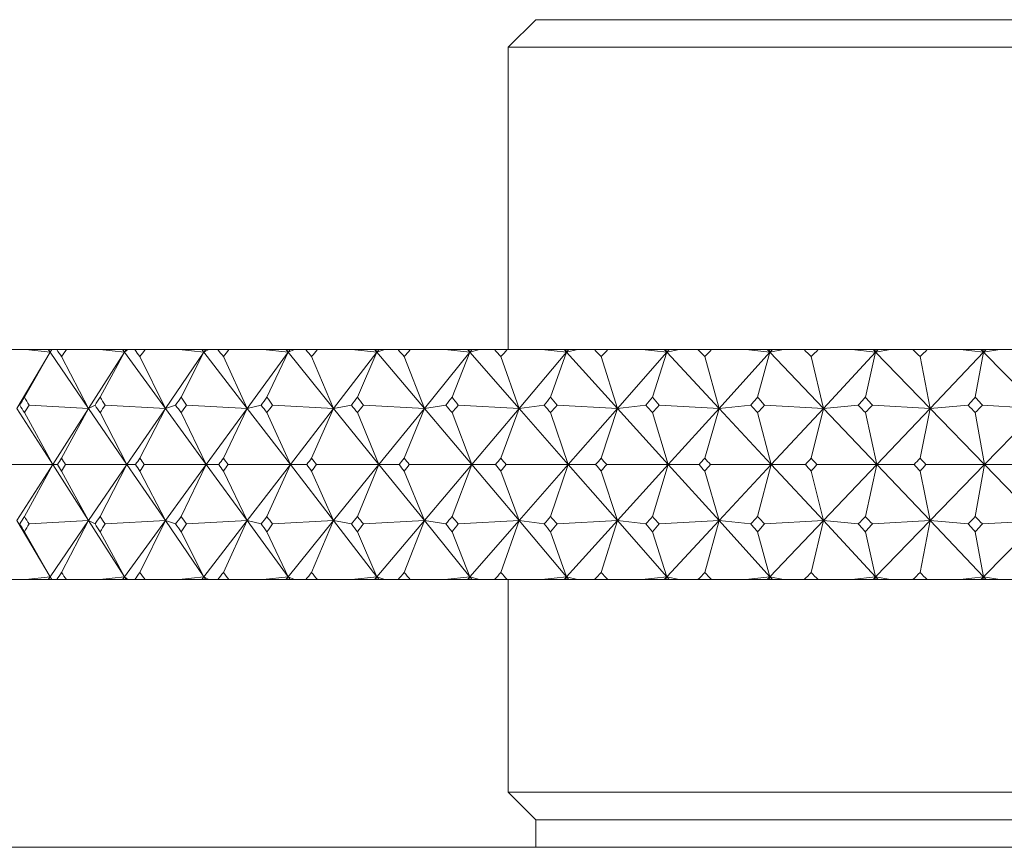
# Model space of a CAD drawing. Header units: inches. Extents: x 1.3 to 19.3, y 2.5 to 15.4.
# Tile 12 of 27: x 9.97 to 10.505, y 9.634 to 10.084. Entities that reach past the tile are written whole.
import ezdxf

# ---------------------------------------------------------------- set-up
doc = ezdxf.new("R2010")
doc.units = ezdxf.units.IN
doc.header["$MEASUREMENT"] = 0

msp = doc.modelspace()

# ---------------------------------------------------------------- linework, layer by layer
at = {"color": 7, "linetype": 'Continuous', "lineweight": 15}
for p, q in [((10.25037, 10.08403), (10.23537, 10.06903)), ((10.25037, 10.08403), (10.34284, 10.08403)), ((10.34284, 10.08403), (11.22037, 10.08403)), ((10.23537, 10.06903), (10.23537, 9.90463)), ((10.23537, 10.06903), (10.3307, 10.06903)), ((10.3307, 10.06903), (11.23537, 10.06903)), ((9.97343, 9.90463), (9.95558, 9.90463)), ((9.9865, 9.90316), (9.96854, 9.87262)), ((9.9865, 9.90316), (9.97256, 9.87877)), ((9.97343, 9.90463), (9.9865, 9.90316)), ((9.98549, 9.90463), (9.97343, 9.90463)), ((9.98549, 9.90463), (9.9865, 9.90316)), ((9.98573, 9.90463), (9.98549, 9.90463)), ((9.9865, 9.90316), (9.98573, 9.90463)), ((9.98736, 9.90463), (9.98573, 9.90463)), ((9.98752, 9.90463), (9.9865, 9.90316)), ((9.98736, 9.90463), (9.9865, 9.90316)), ((9.9865, 9.90316), (10.00741, 9.87262)), ((9.98752, 9.90463), (9.98736, 9.90463)), ((9.99012, 9.90463), (9.98752, 9.90463)), ((9.99012, 9.90463), (9.99542, 9.90463)), ((10.01361, 9.90463), (9.99542, 9.90463)), ((10.02688, 9.90316), (10.00741, 9.87262)), ((10.01361, 9.90463), (10.02688, 9.90316)), ((10.0258, 9.90463), (10.01361, 9.90463)), ((10.02688, 9.90316), (10.01369, 9.87877)), ((10.0258, 9.90463), (10.02688, 9.90316)), ((10.02615, 9.90463), (10.0258, 9.90463)), ((10.02688, 9.90316), (10.02615, 9.90463)), ((10.02781, 9.90463), (10.02615, 9.90463)), ((10.02874, 9.90463), (10.02688, 9.90316)), ((10.02781, 9.90463), (10.02688, 9.90316)), ((10.02688, 9.90316), (10.04914, 9.87262)), ((10.02874, 9.90463), (10.02781, 9.90463)), ((10.03251, 9.90463), (10.02874, 9.90463)), ((10.03251, 9.90463), (10.03817, 9.90463)), ((10.05664, 9.90463), (10.03817, 9.90463)), ((10.07005, 9.90316), (10.04914, 9.87262)), ((10.05664, 9.90463), (10.07005, 9.90316)), ((10.06891, 9.90463), (10.05664, 9.90463)), ((10.07005, 9.90316), (10.05767, 9.87877)), ((10.06891, 9.90463), (10.07005, 9.90316)), ((10.06937, 9.90463), (10.06891, 9.90463)), ((10.07005, 9.90316), (10.06937, 9.90463)), ((10.07106, 9.90463), (10.06937, 9.90463)), ((10.07276, 9.90463), (10.07005, 9.90316)), ((10.07106, 9.90463), (10.07005, 9.90316)), ((10.07005, 9.90316), (10.09358, 9.87262)), ((10.07276, 9.90463), (10.07106, 9.90463)), ((10.07768, 9.90463), (10.07276, 9.90463)), ((10.07768, 9.90463), (10.08368, 9.90463)), ((10.10235, 9.90463), (10.08368, 9.90463)), ((10.11585, 9.90316), (10.09358, 9.87262)), ((10.10235, 9.90463), (10.11585, 9.90316)), ((10.11466, 9.90463), (10.10235, 9.90463)), ((10.11585, 9.90316), (10.10432, 9.87877)), ((10.11466, 9.90463), (10.11585, 9.90316)), ((10.11521, 9.90463), (10.11466, 9.90463)), ((10.11585, 9.90316), (10.11521, 9.90463)), ((10.11692, 9.90463), (10.11521, 9.90463)), ((10.11939, 9.90463), (10.11585, 9.90316)), ((10.11692, 9.90463), (10.11585, 9.90316)), ((10.11585, 9.90316), (10.14056, 9.87262)), ((10.11939, 9.90463), (10.11692, 9.90463)), ((10.12544, 9.90463), (10.11939, 9.90463)), ((10.12544, 9.90463), (10.13176, 9.90463)), ((10.15055, 9.90463), (10.13176, 9.90463)), ((10.16409, 9.90316), (10.14056, 9.87262)), ((10.15055, 9.90463), (10.16409, 9.90316)), ((10.16285, 9.90463), (10.15055, 9.90463)), ((10.16409, 9.90316), (10.15347, 9.87877)), ((10.16285, 9.90463), (10.16409, 9.90316)), ((10.16351, 9.90463), (10.16285, 9.90463)), ((10.16409, 9.90316), (10.16351, 9.90463)), ((10.16523, 9.90463), (10.16351, 9.90463)), ((10.16844, 9.90463), (10.16409, 9.90316)), ((10.16523, 9.90463), (10.16409, 9.90316)), ((10.16409, 9.90316), (10.18988, 9.87262)), ((10.16844, 9.90463), (10.16523, 9.90463)), ((10.17561, 9.90463), (10.16844, 9.90463)), ((10.17561, 9.90463), (10.18222, 9.90463)), ((10.20107, 9.90463), (10.18222, 9.90463)), ((10.21459, 9.90316), (10.18988, 9.87262)), ((10.20107, 9.90463), (10.21459, 9.90316)), ((10.2133, 9.90463), (10.20107, 9.90463)), ((10.21459, 9.90316), (10.2049, 9.87877)), ((10.2133, 9.90463), (10.21459, 9.90316)), ((10.21406, 9.90463), (10.2133, 9.90463)), ((10.21459, 9.90316), (10.21406, 9.90463)), ((10.21578, 9.90463), (10.21406, 9.90463)), ((10.21974, 9.90463), (10.21459, 9.90316)), ((10.21578, 9.90463), (10.21459, 9.90316)), ((10.21459, 9.90316), (10.24136, 9.87262)), ((10.21974, 9.90463), (10.21578, 9.90463)), ((10.22798, 9.90463), (10.21974, 9.90463)), ((10.22798, 9.90463), (10.23487, 9.90463)), ((10.25369, 9.90463), (10.23487, 9.90463)), ((10.26715, 9.90316), (10.24136, 9.87262)), ((10.25369, 9.90463), (10.26715, 9.90316)), ((10.26582, 9.90463), (10.25369, 9.90463)), ((10.26715, 9.90316), (10.25844, 9.87877)), ((10.26582, 9.90463), (10.26715, 9.90316)), ((10.26667, 9.90463), (10.26582, 9.90463)), ((10.26715, 9.90316), (10.26667, 9.90463)), ((10.26839, 9.90463), (10.26667, 9.90463)), ((10.27307, 9.90463), (10.26715, 9.90316)), ((10.26839, 9.90463), (10.26715, 9.90316)), ((10.26715, 9.90316), (10.29478, 9.87262)), ((10.27307, 9.90463), (10.26839, 9.90463)), ((10.28236, 9.90463), (10.27307, 9.90463)), ((10.28236, 9.90463), (10.28949, 9.90463)), ((10.30822, 9.90463), (10.28949, 9.90463)), ((10.32155, 9.90316), (10.29478, 9.87262)), ((10.30822, 9.90463), (10.32155, 9.90316)), ((10.32018, 9.90463), (10.30822, 9.90463)), ((10.32155, 9.90316), (10.31385, 9.87877)), ((10.32018, 9.90463), (10.32155, 9.90316)), ((10.32113, 9.90463), (10.32018, 9.90463)), ((10.32155, 9.90316), (10.32113, 9.90463)), ((10.32284, 9.90463), (10.32113, 9.90463)), ((10.32823, 9.90463), (10.32155, 9.90316)), ((10.32284, 9.90463), (10.32155, 9.90316)), ((10.32155, 9.90316), (10.34995, 9.87262)), ((10.32823, 9.90463), (10.32284, 9.90463)), ((10.33853, 9.90463), (10.32823, 9.90463)), ((10.33853, 9.90463), (10.34587, 9.90463)), ((10.36443, 9.90463), (10.34587, 9.90463)), ((10.37759, 9.90316), (10.34995, 9.87262)), ((10.36443, 9.90463), (10.37759, 9.90316)), ((10.37619, 9.90463), (10.36443, 9.90463)), ((10.37759, 9.90316), (10.37093, 9.87877)), ((10.37619, 9.90463), (10.37759, 9.90316)), ((10.37722, 9.90463), (10.37619, 9.90463)), ((10.37759, 9.90316), (10.37722, 9.90463)), ((10.37892, 9.90463), (10.37722, 9.90463)), ((10.38499, 9.90463), (10.37759, 9.90316)), ((10.37892, 9.90463), (10.37759, 9.90316)), ((10.37759, 9.90316), (10.40663, 9.87262)), ((10.38499, 9.90463), (10.37892, 9.90463)), ((10.39626, 9.90463), (10.38499, 9.90463)), ((10.39626, 9.90463), (10.40379, 9.90463)), ((10.4221, 9.90463), (10.40379, 9.90463)), ((10.43503, 9.90316), (10.40663, 9.87262)), ((10.4221, 9.90463), (10.43503, 9.90316)), ((10.43361, 9.90463), (10.4221, 9.90463)), ((10.43503, 9.90316), (10.42945, 9.87877)), ((10.43361, 9.90463), (10.43503, 9.90316)), ((10.43473, 9.90463), (10.43361, 9.90463)), ((10.43503, 9.90316), (10.43473, 9.90463)), ((10.4364, 9.90463), (10.43473, 9.90463)), ((10.44313, 9.90463), (10.43503, 9.90316)), ((10.4364, 9.90463), (10.43503, 9.90316)), ((10.43503, 9.90316), (10.46462, 9.87262)), ((10.44313, 9.90463), (10.4364, 9.90463)), ((10.45533, 9.90463), (10.44313, 9.90463)), ((10.45533, 9.90463), (10.46302, 9.90463)), ((10.48101, 9.90463), (10.46302, 9.90463)), ((10.49367, 9.90316), (10.46462, 9.87262)), ((10.48101, 9.90463), (10.49367, 9.90316)), ((10.49222, 9.90463), (10.48101, 9.90463)), ((10.49367, 9.90316), (10.48917, 9.87877)), ((10.49222, 9.90463), (10.49367, 9.90316)), ((10.49342, 9.90463), (10.49222, 9.90463)), ((10.49367, 9.90316), (10.49342, 9.90463)), ((10.49507, 9.90463), (10.49342, 9.90463)), ((10.50243, 9.90463), (10.49367, 9.90316)), ((10.49507, 9.90463), (10.49367, 9.90316)), ((10.49367, 9.90316), (10.52367, 9.87262)), ((10.50243, 9.90463), (10.49507, 9.90463)), ((10.51551, 9.90463), (10.50243, 9.90463)), ((10.00741, 9.87262), (9.99276, 9.90082)), ((10.04914, 9.87262), (10.03534, 9.90082)), ((10.09358, 9.87262), (10.08067, 9.90082)), ((10.14056, 9.87262), (10.12859, 9.90082)), ((10.18988, 9.87262), (10.17891, 9.90082)), ((10.24136, 9.87262), (10.23142, 9.90082)), ((10.29478, 9.87262), (10.28592, 9.90082)), ((10.34995, 9.87262), (10.3422, 9.90082)), ((10.40663, 9.87262), (10.40002, 9.90082)), ((10.46462, 9.87262), (10.45917, 9.90082)), ((9.96854, 9.87262), (9.98798, 9.84213)), ((9.98798, 9.84213), (9.97256, 9.87042)), ((9.97513, 9.87442), (10.00741, 9.87262)), ((10.00741, 9.87262), (9.98798, 9.84213)), ((10.00741, 9.87262), (9.99276, 9.84564)), ((10.01095, 9.87442), (10.00741, 9.87262)), ((10.00741, 9.87262), (10.02827, 9.84213)), ((10.02827, 9.84213), (10.01369, 9.87042)), ((10.01645, 9.87442), (10.04914, 9.87262)), ((10.04914, 9.87262), (10.02827, 9.84213)), ((10.04914, 9.87262), (10.03534, 9.84564)), ((10.05475, 9.87442), (10.04914, 9.87262)), ((10.04914, 9.87262), (10.07136, 9.84213)), ((10.07136, 9.84213), (10.05767, 9.87042)), ((10.0606, 9.87442), (10.09358, 9.87262)), ((10.09358, 9.87262), (10.07136, 9.84213)), ((10.09358, 9.87262), (10.08067, 9.84564)), ((10.10123, 9.87442), (10.09358, 9.87262)), ((10.09358, 9.87262), (10.11707, 9.84213)), ((10.11707, 9.84213), (10.10432, 9.87042)), ((10.10742, 9.87442), (10.14056, 9.87262)), ((10.14056, 9.87262), (10.11707, 9.84213)), ((10.14056, 9.87262), (10.12859, 9.84564)), ((10.15022, 9.87442), (10.14056, 9.87262)), ((10.14056, 9.87262), (10.16522, 9.84213)), ((10.16522, 9.84213), (10.15347, 9.87042)), ((10.15672, 9.87442), (10.18988, 9.87262)), ((10.18988, 9.87262), (10.16522, 9.84213)), ((10.18988, 9.87262), (10.17891, 9.84564)), ((10.20152, 9.87442), (10.18988, 9.87262)), ((10.18988, 9.87262), (10.21562, 9.84213)), ((10.21562, 9.84213), (10.2049, 9.87042)), ((10.2083, 9.87442), (10.24136, 9.87262)), ((10.24136, 9.87262), (10.21562, 9.84213)), ((10.24136, 9.87262), (10.23142, 9.84564)), ((10.25492, 9.87442), (10.24136, 9.87262)), ((10.24136, 9.87262), (10.26807, 9.84213)), ((10.26807, 9.84213), (10.25844, 9.87042)), ((10.26196, 9.87442), (10.29478, 9.87262)), ((10.29478, 9.87262), (10.26807, 9.84213)), ((10.29478, 9.87262), (10.28592, 9.84564)), ((10.31022, 9.87442), (10.29478, 9.87262)), ((10.29478, 9.87262), (10.32237, 9.84213)), ((10.32237, 9.84213), (10.31385, 9.87042)), ((10.31749, 9.87442), (10.34995, 9.87262)), ((10.34995, 9.87262), (10.32237, 9.84213)), ((10.34995, 9.87262), (10.3422, 9.84564)), ((10.3672, 9.87442), (10.34995, 9.87262)), ((10.34995, 9.87262), (10.37829, 9.84213)), ((10.37829, 9.84213), (10.37093, 9.87042)), ((10.37467, 9.87442), (10.40663, 9.87262)), ((10.40663, 9.87262), (10.37829, 9.84213)), ((10.40663, 9.87262), (10.40002, 9.84564)), ((10.42563, 9.87442), (10.40663, 9.87262)), ((10.40663, 9.87262), (10.43563, 9.84213)), ((10.43563, 9.84213), (10.42945, 9.87042)), ((10.43327, 9.87442), (10.46462, 9.87262)), ((10.46462, 9.87262), (10.43563, 9.84213)), ((10.46462, 9.87262), (10.45917, 9.84564)), ((10.48528, 9.87442), (10.46462, 9.87262)), ((10.46462, 9.87262), (10.49414, 9.84213)), ((10.49414, 9.84213), (10.48917, 9.87042)), ((10.49306, 9.87442), (10.52367, 9.87262)), ((10.52367, 9.87262), (10.49414, 9.84213)), ((9.98798, 9.84213), (9.95519, 9.84213)), ((9.96854, 9.81165), (9.98798, 9.84213)), ((9.98798, 9.84213), (9.97256, 9.81385)), ((10.00741, 9.81165), (9.98798, 9.84213)), ((9.98798, 9.84213), (9.99054, 9.84213)), ((9.99276, 9.83863), (10.00741, 9.81165)), ((10.02827, 9.84213), (9.99499, 9.84213)), ((10.00741, 9.81165), (10.02827, 9.84213)), ((10.02827, 9.84213), (10.01369, 9.81385)), ((10.04914, 9.81165), (10.02827, 9.84213)), ((10.02827, 9.84213), (10.03296, 9.84213)), ((10.03534, 9.83863), (10.04914, 9.81165)), ((10.07136, 9.84213), (10.03772, 9.84213)), ((10.04914, 9.81165), (10.07136, 9.84213)), ((10.07136, 9.84213), (10.05767, 9.81385)), ((10.09358, 9.81165), (10.07136, 9.84213)), ((10.07136, 9.84213), (10.07816, 9.84213)), ((10.08067, 9.83863), (10.09358, 9.81165)), ((10.11707, 9.84213), (10.0832, 9.84213)), ((10.09358, 9.81165), (10.11707, 9.84213)), ((10.11707, 9.84213), (10.10432, 9.81385)), ((10.14056, 9.81165), (10.11707, 9.84213)), ((10.11707, 9.84213), (10.12594, 9.84213)), ((10.12859, 9.83863), (10.14056, 9.81165)), ((10.16522, 9.84213), (10.13126, 9.84213)), ((10.14056, 9.81165), (10.16522, 9.84213)), ((10.16522, 9.84213), (10.15347, 9.81385)), ((10.18988, 9.81165), (10.16522, 9.84213)), ((10.16522, 9.84213), (10.17613, 9.84213)), ((10.17891, 9.83863), (10.18988, 9.81165)), ((10.21562, 9.84213), (10.1817, 9.84213)), ((10.18988, 9.81165), (10.21562, 9.84213)), ((10.21562, 9.84213), (10.2049, 9.81385)), ((10.24136, 9.81165), (10.21562, 9.84213)), ((10.21562, 9.84213), (10.22853, 9.84213)), ((10.23142, 9.83863), (10.24136, 9.81165)), ((10.26807, 9.84213), (10.23432, 9.84213)), ((10.24136, 9.81165), (10.26807, 9.84213)), ((10.26807, 9.84213), (10.25844, 9.81385)), ((10.29478, 9.81165), (10.26807, 9.84213)), ((10.26807, 9.84213), (10.28293, 9.84213)), ((10.28592, 9.83863), (10.29478, 9.81165)), ((10.32237, 9.84213), (10.28892, 9.84213)), ((10.29478, 9.81165), (10.32237, 9.84213)), ((10.32237, 9.84213), (10.31385, 9.81385)), ((10.34995, 9.81165), (10.32237, 9.84213)), ((10.32237, 9.84213), (10.33911, 9.84213)), ((10.3422, 9.83863), (10.34995, 9.81165)), ((10.37829, 9.84213), (10.34529, 9.84213)), ((10.34995, 9.81165), (10.37829, 9.84213)), ((10.37829, 9.84213), (10.37093, 9.81385)), ((10.40663, 9.81165), (10.37829, 9.84213)), ((10.37829, 9.84213), (10.39686, 9.84213)), ((10.40002, 9.83863), (10.40663, 9.81165)), ((10.43563, 9.84213), (10.40319, 9.84213)), ((10.40663, 9.81165), (10.43563, 9.84213)), ((10.43563, 9.84213), (10.42945, 9.81385)), ((10.46462, 9.81165), (10.43563, 9.84213)), ((10.43563, 9.84213), (10.45594, 9.84213)), ((10.45917, 9.83863), (10.46462, 9.81165)), ((10.49414, 9.84213), (10.4624, 9.84213)), ((10.46462, 9.81165), (10.49414, 9.84213)), ((10.49414, 9.84213), (10.48917, 9.81385)), ((10.52367, 9.81165), (10.49414, 9.84213)), ((10.49414, 9.84213), (10.51613, 9.84213)), ((9.9865, 9.78111), (9.96854, 9.81165)), ((10.00741, 9.81165), (9.97513, 9.80984)), ((9.9865, 9.78111), (10.00741, 9.81165)), ((9.99276, 9.78344), (10.00741, 9.81165)), ((10.02688, 9.78111), (10.00741, 9.81165)), ((10.00741, 9.81165), (10.01095, 9.80984)), ((10.04914, 9.81165), (10.01645, 9.80984)), ((10.02688, 9.78111), (10.04914, 9.81165)), ((10.03534, 9.78344), (10.04914, 9.81165)), ((10.07005, 9.78111), (10.04914, 9.81165)), ((10.04914, 9.81165), (10.05475, 9.80984)), ((10.09358, 9.81165), (10.0606, 9.80984)), ((10.07005, 9.78111), (10.09358, 9.81165)), ((10.08067, 9.78344), (10.09358, 9.81165)), ((10.11585, 9.78111), (10.09358, 9.81165)), ((10.09358, 9.81165), (10.10123, 9.80984)), ((10.14056, 9.81165), (10.10742, 9.80984)), ((10.11585, 9.78111), (10.14056, 9.81165)), ((10.12859, 9.78344), (10.14056, 9.81165)), ((10.16409, 9.78111), (10.14056, 9.81165)), ((10.14056, 9.81165), (10.15022, 9.80984)), ((10.18988, 9.81165), (10.15672, 9.80984)), ((10.16409, 9.78111), (10.18988, 9.81165)), ((10.17891, 9.78344), (10.18988, 9.81165)), ((10.21459, 9.78111), (10.18988, 9.81165)), ((10.18988, 9.81165), (10.20152, 9.80984)), ((10.24136, 9.81165), (10.2083, 9.80984)), ((10.21459, 9.78111), (10.24136, 9.81165)), ((10.23142, 9.78344), (10.24136, 9.81165)), ((10.26715, 9.78111), (10.24136, 9.81165)), ((10.24136, 9.81165), (10.25492, 9.80984)), ((10.29478, 9.81165), (10.26196, 9.80984)), ((10.26715, 9.78111), (10.29478, 9.81165)), ((10.28592, 9.78344), (10.29478, 9.81165)), ((10.32155, 9.78111), (10.29478, 9.81165)), ((10.29478, 9.81165), (10.31022, 9.80984)), ((10.34995, 9.81165), (10.31749, 9.80984)), ((10.32155, 9.78111), (10.34995, 9.81165)), ((10.3422, 9.78344), (10.34995, 9.81165)), ((10.37759, 9.78111), (10.34995, 9.81165)), ((10.34995, 9.81165), (10.3672, 9.80984)), ((10.40663, 9.81165), (10.37467, 9.80984)), ((10.37759, 9.78111), (10.40663, 9.81165)), ((10.40002, 9.78344), (10.40663, 9.81165)), ((10.43503, 9.78111), (10.40663, 9.81165)), ((10.40663, 9.81165), (10.42563, 9.80984)), ((10.46462, 9.81165), (10.43327, 9.80984)), ((10.43503, 9.78111), (10.46462, 9.81165)), ((10.45917, 9.78344), (10.46462, 9.81165)), ((10.46462, 9.81165), (10.48528, 9.80984)), ((10.49367, 9.78111), (10.46462, 9.81165)), ((10.52367, 9.81165), (10.49306, 9.80984)), ((10.49367, 9.78111), (10.52367, 9.81165)), ((9.97256, 9.80549), (9.9865, 9.78111)), ((10.01369, 9.80549), (10.02688, 9.78111)), ((10.05767, 9.80549), (10.07005, 9.78111)), ((10.10432, 9.80549), (10.11585, 9.78111)), ((10.15347, 9.80549), (10.16409, 9.78111)), ((10.2049, 9.80549), (10.21459, 9.78111)), ((10.25844, 9.80549), (10.26715, 9.78111)), ((10.31385, 9.80549), (10.32155, 9.78111)), ((10.37093, 9.80549), (10.37759, 9.78111)), ((10.42945, 9.80549), (10.43503, 9.78111)), ((10.48917, 9.80549), (10.49367, 9.78111)), ((9.97343, 9.77963), (9.95558, 9.77963)), ((9.9865, 9.78111), (9.97343, 9.77963)), ((9.98549, 9.77963), (9.97343, 9.77963)), ((9.98549, 9.77963), (9.9865, 9.78111)), ((9.98573, 9.77963), (9.98549, 9.77963)), ((9.98573, 9.77963), (9.9865, 9.78111)), ((9.98736, 9.77963), (9.98573, 9.77963)), ((9.9865, 9.78111), (9.98752, 9.77963)), ((9.98736, 9.77963), (9.9865, 9.78111)), ((9.98752, 9.77963), (9.98736, 9.77963)), ((9.99012, 9.77963), (9.98752, 9.77963)), ((9.99012, 9.77963), (9.99542, 9.77963)), ((10.01361, 9.77963), (9.99542, 9.77963)), ((10.02688, 9.78111), (10.01361, 9.77963)), ((10.0258, 9.77963), (10.01361, 9.77963)), ((10.0258, 9.77963), (10.02688, 9.78111)), ((10.02615, 9.77963), (10.0258, 9.77963)), ((10.02615, 9.77963), (10.02688, 9.78111)), ((10.02781, 9.77963), (10.02615, 9.77963)), ((10.02688, 9.78111), (10.02874, 9.77963)), ((10.02781, 9.77963), (10.02688, 9.78111)), ((10.02874, 9.77963), (10.02781, 9.77963)), ((10.03251, 9.77963), (10.02874, 9.77963)), ((10.03251, 9.77963), (10.03817, 9.77963)), ((10.05664, 9.77963), (10.03817, 9.77963)), ((10.07005, 9.78111), (10.05664, 9.77963)), ((10.06891, 9.77963), (10.05664, 9.77963)), ((10.06891, 9.77963), (10.07005, 9.78111)), ((10.06937, 9.77963), (10.06891, 9.77963)), ((10.06937, 9.77963), (10.07005, 9.78111)), ((10.07106, 9.77963), (10.06937, 9.77963)), ((10.07005, 9.78111), (10.07276, 9.77963)), ((10.07106, 9.77963), (10.07005, 9.78111)), ((10.07276, 9.77963), (10.07106, 9.77963)), ((10.07768, 9.77963), (10.07276, 9.77963)), ((10.07768, 9.77963), (10.08368, 9.77963)), ((10.10235, 9.77963), (10.08368, 9.77963)), ((10.11585, 9.78111), (10.10235, 9.77963)), ((10.11466, 9.77963), (10.10235, 9.77963)), ((10.11466, 9.77963), (10.11585, 9.78111)), ((10.11521, 9.77963), (10.11466, 9.77963)), ((10.11521, 9.77963), (10.11585, 9.78111)), ((10.11692, 9.77963), (10.11521, 9.77963)), ((10.11585, 9.78111), (10.11939, 9.77963)), ((10.11692, 9.77963), (10.11585, 9.78111)), ((10.11939, 9.77963), (10.11692, 9.77963)), ((10.12544, 9.77963), (10.11939, 9.77963)), ((10.12544, 9.77963), (10.13176, 9.77963)), ((10.15055, 9.77963), (10.13176, 9.77963)), ((10.16409, 9.78111), (10.15055, 9.77963)), ((10.16285, 9.77963), (10.15055, 9.77963)), ((10.16285, 9.77963), (10.16409, 9.78111)), ((10.16351, 9.77963), (10.16285, 9.77963)), ((10.16351, 9.77963), (10.16409, 9.78111)), ((10.16523, 9.77963), (10.16351, 9.77963)), ((10.16409, 9.78111), (10.16844, 9.77963)), ((10.16523, 9.77963), (10.16409, 9.78111)), ((10.16844, 9.77963), (10.16523, 9.77963)), ((10.17561, 9.77963), (10.16844, 9.77963)), ((10.17561, 9.77963), (10.18222, 9.77963)), ((10.20107, 9.77963), (10.18222, 9.77963)), ((10.21459, 9.78111), (10.20107, 9.77963)), ((10.2133, 9.77963), (10.20107, 9.77963)), ((10.2133, 9.77963), (10.21459, 9.78111)), ((10.21406, 9.77963), (10.2133, 9.77963)), ((10.21406, 9.77963), (10.21459, 9.78111)), ((10.21578, 9.77963), (10.21406, 9.77963)), ((10.21459, 9.78111), (10.21974, 9.77963)), ((10.21578, 9.77963), (10.21459, 9.78111)), ((10.21974, 9.77963), (10.21578, 9.77963)), ((10.22798, 9.77963), (10.21974, 9.77963)), ((10.22798, 9.77963), (10.23487, 9.77963)), ((10.25369, 9.77963), (10.23487, 9.77963)), ((10.23537, 9.77963), (10.23537, 9.66402)), ((10.26715, 9.78111), (10.25369, 9.77963)), ((10.26582, 9.77963), (10.25369, 9.77963)), ((10.26582, 9.77963), (10.26715, 9.78111)), ((10.26667, 9.77963), (10.26582, 9.77963)), ((10.26667, 9.77963), (10.26715, 9.78111)), ((10.26839, 9.77963), (10.26667, 9.77963)), ((10.26715, 9.78111), (10.27307, 9.77963)), ((10.26839, 9.77963), (10.26715, 9.78111)), ((10.27307, 9.77963), (10.26839, 9.77963)), ((10.28236, 9.77963), (10.27307, 9.77963)), ((10.28236, 9.77963), (10.28949, 9.77963)), ((10.30822, 9.77963), (10.28949, 9.77963)), ((10.32155, 9.78111), (10.30822, 9.77963)), ((10.32018, 9.77963), (10.30822, 9.77963)), ((10.32018, 9.77963), (10.32155, 9.78111)), ((10.32113, 9.77963), (10.32018, 9.77963)), ((10.32113, 9.77963), (10.32155, 9.78111)), ((10.32284, 9.77963), (10.32113, 9.77963)), ((10.32155, 9.78111), (10.32823, 9.77963)), ((10.32284, 9.77963), (10.32155, 9.78111)), ((10.32823, 9.77963), (10.32284, 9.77963)), ((10.33853, 9.77963), (10.32823, 9.77963)), ((10.33853, 9.77963), (10.34587, 9.77963)), ((10.36443, 9.77963), (10.34587, 9.77963)), ((10.37759, 9.78111), (10.36443, 9.77963)), ((10.37619, 9.77963), (10.36443, 9.77963)), ((10.37619, 9.77963), (10.37759, 9.78111)), ((10.37722, 9.77963), (10.37619, 9.77963)), ((10.37722, 9.77963), (10.37759, 9.78111)), ((10.37892, 9.77963), (10.37722, 9.77963)), ((10.37759, 9.78111), (10.38499, 9.77963)), ((10.37892, 9.77963), (10.37759, 9.78111)), ((10.38499, 9.77963), (10.37892, 9.77963)), ((10.39626, 9.77963), (10.38499, 9.77963)), ((10.39626, 9.77963), (10.40379, 9.77963)), ((10.4221, 9.77963), (10.40379, 9.77963)), ((10.43503, 9.78111), (10.4221, 9.77963)), ((10.43361, 9.77963), (10.4221, 9.77963)), ((10.43361, 9.77963), (10.43503, 9.78111)), ((10.43473, 9.77963), (10.43361, 9.77963)), ((10.43473, 9.77963), (10.43503, 9.78111)), ((10.4364, 9.77963), (10.43473, 9.77963)), ((10.43503, 9.78111), (10.44313, 9.77963)), ((10.4364, 9.77963), (10.43503, 9.78111)), ((10.44313, 9.77963), (10.4364, 9.77963)), ((10.45533, 9.77963), (10.44313, 9.77963)), ((10.45533, 9.77963), (10.46302, 9.77963)), ((10.48101, 9.77963), (10.46302, 9.77963)), ((10.49367, 9.78111), (10.48101, 9.77963)), ((10.49222, 9.77963), (10.48101, 9.77963)), ((10.49222, 9.77963), (10.49367, 9.78111)), ((10.49342, 9.77963), (10.49222, 9.77963)), ((10.49342, 9.77963), (10.49367, 9.78111)), ((10.49507, 9.77963), (10.49342, 9.77963)), ((10.49367, 9.78111), (10.50243, 9.77963)), ((10.49507, 9.77963), (10.49367, 9.78111)), ((10.50243, 9.77963), (10.49507, 9.77963)), ((10.51551, 9.77963), (10.50243, 9.77963)), ((10.23537, 9.66402), (10.25037, 9.64902)), ((10.23537, 9.66402), (10.3307, 9.66402)), ((10.3307, 9.66402), (11.23537, 9.66402)), ((10.25037, 9.64902), (10.25037, 9.63403)), ((10.25037, 9.64902), (10.34284, 9.64902)), ((10.34284, 9.64902), (11.22037, 9.64902)), ((9.48537, 9.63403), (10.73537, 9.63403))]:
    msp.add_line(p, q, dxfattribs=at)
for centre, major_axis, ratio, start_param, end_param in [((10.73537, 8.47035), (-0.98465, 1.71371), 0.059997, 5.664663, 5.668705), ((10.73537, 8.47035), (-0.36724, 1.70323), 0.539778, 0.464161, 0.468203), ((10.73537, 8.47035), (-0.97866, 1.7126), 0.087252, 5.649303, 5.653345), ((10.73537, 8.47035), (-0.28731, 1.7073), 0.554907, 0.486912, 0.490954), ((10.73537, 8.47035), (-0.9704, 1.71112), 0.114545, 5.634252, 5.638294), ((10.73537, 8.47035), (-0.20172, 1.71092), 0.566498, 0.51333, 0.517372), ((10.73537, 8.47035), (-0.95983, 1.70931), 0.141884, 5.619617, 5.623659), ((10.73537, 8.47035), (-0.11171, 1.71353), 0.574065, 0.542615, 0.546657), ((10.73537, 8.47035), (-0.94688, 1.70722), 0.169273, 5.605511, 5.609553), ((10.73537, 8.47035), (-0.01906, 1.71469), 0.577255, 0.573605, 0.577646), ((10.73537, 8.47035), (-0.93146, 1.70491), 0.196711, 5.592061, 5.596103), ((10.73537, 8.47035), (0.07405, 1.7142), 0.575911, 0.604894, 0.608936), ((10.73537, 8.47035), (-0.91347, 1.70246), 0.224188, 5.579406, 5.583448), ((10.73537, 8.47035), (0.16538, 1.71214), 0.5701, 0.635034, 0.639076), ((10.73537, 8.47035), (-0.89277, 1.69994), 0.251688, 5.567703, 5.571744), ((10.73537, 8.47035), (0.25296, 1.70887), 0.560101, 0.662742, 0.666784), ((10.73537, 8.47035), (-0.8692, 1.69747), 0.279182, 5.557126, 5.561168), ((10.73537, 8.47035), (0.33531, 1.70492), 0.546354, 0.687064, 0.691105), ((10.73537, 8.47035), (-0.84258, 1.69516), 0.306624, 5.547878, 5.55192), ((10.73537, 8.47035), (0.41155, 1.70083), 0.529389, 0.707425, 0.711467), ((10.73537, 11.21392), (0.98995, 1.71472), 0.005559, 3.819058, 3.823114), ((10.73537, 11.21392), (0.28731, 1.7073), 0.554907, 2.556391, 2.560447), ((10.73537, 11.21392), (0.9884, 1.71442), 0.03277, 3.834739, 3.838795), ((10.73537, 11.21392), (0.20172, 1.71092), 0.566498, 2.529973, 2.534029), ((10.73537, 11.21392), (0.98465, 1.71371), 0.059997, 3.850307, 3.854363), ((10.73537, 11.21392), (0.11171, 1.71353), 0.574065, 2.500688, 2.504744), ((10.73537, 11.21392), (0.97866, 1.7126), 0.087252, 3.865667, 3.869723), ((10.73537, 11.21392), (0.01906, 1.71469), 0.577255, 2.469698, 2.473754), ((10.73537, 11.21392), (0.9704, 1.71112), 0.114545, 3.880717, 3.884773), ((10.73537, 11.21392), (-0.07405, 1.7142), 0.575911, 2.438409, 2.442465), ((10.73537, 11.21392), (0.95983, 1.70931), 0.141884, 3.895353, 3.899409), ((10.73537, 11.21392), (-0.16538, 1.71214), 0.5701, 2.408269, 2.412325), ((10.73537, 11.21392), (0.94688, 1.70722), 0.169273, 3.909459, 3.913515), ((10.73537, 11.21392), (-0.25296, 1.70887), 0.560101, 2.380561, 2.384617), ((10.73537, 11.21392), (0.93146, 1.70491), 0.196711, 3.922909, 3.926965), ((10.73537, 11.21392), (-0.33531, 1.70492), 0.546354, 2.35624, 2.360295), ((10.73537, 11.21392), (0.91347, 1.70246), 0.224188, 3.935564, 3.939619), ((10.73537, 11.21392), (-0.41155, 1.70083), 0.529389, 2.335878, 2.339934), ((10.73537, 11.21392), (0.89277, 1.69994), 0.251688, 3.947267, 3.951323), ((10.73537, 11.21392), (-0.48134, 1.69708), 0.509761, 2.319693, 2.323749), ((10.73537, 11.21392), (0.8692, 1.69747), 0.279182, 3.957843, 3.961899), ((10.73537, 11.21392), (-0.54472, 1.694), 0.487996, 2.30763, 2.311686), ((10.73537, 8.47035), (-0.9884, 1.71442), 0.03277, 5.648815, 5.652871), ((10.73537, 8.47035), (-0.36724, 1.70323), 0.539778, 0.495563, 0.499619), ((10.73537, 8.47035), (-0.98465, 1.71371), 0.059997, 5.633247, 5.637303), ((10.73537, 8.47035), (-0.28731, 1.7073), 0.554907, 0.518314, 0.52237), ((10.73537, 8.47035), (-0.97866, 1.7126), 0.087252, 5.617887, 5.621943), ((10.73537, 8.47035), (-0.20172, 1.71092), 0.566498, 0.544732, 0.548788), ((10.73537, 8.47035), (-0.9704, 1.71112), 0.114545, 5.602837, 5.606892), ((10.73537, 8.47035), (-0.11171, 1.71353), 0.574065, 0.574017, 0.578073), ((10.73537, 8.47035), (-0.95983, 1.70931), 0.141884, 5.588201, 5.592257), ((10.73537, 8.47035), (-0.01906, 1.71469), 0.577255, 0.605007, 0.609062), ((10.73537, 8.47035), (-0.94688, 1.70722), 0.169273, 5.574095, 5.578151), ((10.73537, 8.47035), (0.07405, 1.7142), 0.575911, 0.636296, 0.640352), ((10.73537, 8.47035), (-0.93146, 1.70491), 0.196711, 5.560645, 5.564701), ((10.73537, 8.47035), (0.16538, 1.71214), 0.5701, 0.666436, 0.670491), ((10.73537, 8.47035), (-0.91347, 1.70246), 0.224188, 5.54799, 5.552046), ((10.73537, 8.47035), (0.25296, 1.70887), 0.560101, 0.694144, 0.6982), ((10.73537, 8.47035), (-0.89277, 1.69994), 0.251688, 5.536287, 5.540343), ((10.73537, 8.47035), (0.33531, 1.70492), 0.546354, 0.718465, 0.722521), ((10.73537, 8.47035), (-0.8692, 1.69747), 0.279182, 5.525711, 5.529766), ((10.73537, 8.47035), (0.41155, 1.70083), 0.529389, 0.738827, 0.742883), ((10.73537, 8.47035), (-0.84258, 1.69516), 0.306624, 5.516462, 5.520518), ((10.73537, 8.47035), (0.48134, 1.69708), 0.509761, 0.755012, 0.759067), ((10.73537, 11.21392), (0.9884, 1.71442), 0.03277, 3.803981, 3.807379), ((10.73537, 11.21392), (0.28731, 1.7073), 0.554907, 2.587807, 2.591205), ((10.73537, 11.21392), (0.98465, 1.71371), 0.059997, 3.81955, 3.822947), ((10.73537, 11.21392), (0.20172, 1.71092), 0.566498, 2.561389, 2.564786), ((10.73537, 11.21392), (0.97866, 1.7126), 0.087252, 3.834909, 3.838307), ((10.73537, 11.21392), (0.11171, 1.71353), 0.574065, 2.532104, 2.535501), ((10.73537, 11.21392), (0.9704, 1.71112), 0.114545, 3.84996, 3.853357), ((10.73537, 11.21392), (0.01906, 1.71469), 0.577255, 2.501114, 2.504512), ((10.73537, 11.21392), (0.95983, 1.70931), 0.141884, 3.864596, 3.867993), ((10.73537, 11.21392), (-0.07405, 1.7142), 0.575911, 2.469825, 2.473222), ((10.73537, 11.21392), (0.94688, 1.70722), 0.169273, 3.878701, 3.882099), ((10.73537, 11.21392), (-0.16538, 1.71214), 0.5701, 2.439685, 2.443083), ((10.73537, 11.21392), (0.93146, 1.70491), 0.196711, 3.892151, 3.895549), ((10.73537, 11.21392), (-0.25296, 1.70887), 0.560101, 2.411977, 2.415374), ((10.73537, 11.21392), (0.91347, 1.70246), 0.224188, 3.904806, 3.908204), ((10.73537, 11.21392), (-0.33531, 1.70492), 0.546354, 2.387655, 2.391053), ((10.73537, 11.21392), (0.89277, 1.69994), 0.251688, 3.91651, 3.919907), ((10.73537, 11.21392), (-0.41155, 1.70083), 0.529389, 2.367294, 2.370691), ((10.73537, 11.21392), (0.8692, 1.69747), 0.279182, 3.927086, 3.930483), ((10.73537, 11.21392), (-0.48134, 1.69708), 0.509761, 2.351109, 2.354507), ((10.73537, 8.47035), (-0.9884, 1.71442), 0.03277, 5.617399, 5.620796), ((10.73537, 8.47035), (-0.28731, 1.7073), 0.554907, 0.550388, 0.553786), ((10.73537, 8.47035), (-0.98465, 1.71371), 0.059997, 5.601831, 5.605228), ((10.73537, 8.47035), (-0.20172, 1.71092), 0.566498, 0.576806, 0.580204), ((10.73537, 8.47035), (-0.97866, 1.7126), 0.087252, 5.586471, 5.589869), ((10.73537, 8.47035), (-0.11171, 1.71353), 0.574065, 0.606091, 0.609489), ((10.73537, 8.47035), (-0.9704, 1.71112), 0.114545, 5.571421, 5.574818), ((10.73537, 8.47035), (-0.01906, 1.71469), 0.577255, 0.637081, 0.640478), ((10.73537, 8.47035), (-0.95983, 1.70931), 0.141884, 5.556785, 5.560182), ((10.73537, 8.47035), (0.07405, 1.7142), 0.575911, 0.66837, 0.671768), ((10.73537, 8.47035), (-0.94688, 1.70722), 0.169273, 5.542679, 5.546077), ((10.73537, 8.47035), (0.16538, 1.71214), 0.5701, 0.69851, 0.701907), ((10.73537, 8.47035), (-0.93146, 1.70491), 0.196711, 5.529229, 5.532627), ((10.73537, 8.47035), (0.25296, 1.70887), 0.560101, 0.726219, 0.729616), ((10.73537, 8.47035), (-0.91347, 1.70246), 0.224188, 5.516574, 5.519972), ((10.73537, 8.47035), (0.33531, 1.70492), 0.546354, 0.75054, 0.753937), ((10.73537, 8.47035), (-0.89277, 1.69994), 0.251688, 5.504871, 5.508268), ((10.73537, 8.47035), (0.41155, 1.70083), 0.529389, 0.770902, 0.774299), ((10.73537, 8.47035), (-0.8692, 1.69747), 0.279182, 5.494295, 5.497692), ((10.73537, 8.47035), (0.48134, 1.69708), 0.509761, 0.787086, 0.790483), ((10.73537, 11.21392), (0.9884, 1.71442), 0.03277, 3.771907, 3.775963), ((10.73537, 11.21392), (0.36724, 1.70323), 0.539778, 2.641974, 2.64603), ((10.73537, 11.21392), (0.98465, 1.71371), 0.059997, 3.787475, 3.791531), ((10.73537, 11.21392), (0.28731, 1.7073), 0.554907, 2.619223, 2.623279), ((10.73537, 11.21392), (0.97866, 1.7126), 0.087252, 3.802835, 3.806891), ((10.73537, 11.21392), (0.20172, 1.71092), 0.566498, 2.592805, 2.596861), ((10.73537, 11.21392), (0.9704, 1.71112), 0.114545, 3.817886, 3.821941), ((10.73537, 11.21392), (0.11171, 1.71353), 0.574065, 2.56352, 2.567576), ((10.73537, 11.21392), (0.95983, 1.70931), 0.141884, 3.832521, 3.836577), ((10.73537, 11.21392), (0.01906, 1.71469), 0.577255, 2.53253, 2.536586), ((10.73537, 11.21392), (0.94688, 1.70722), 0.169273, 3.846627, 3.850683), ((10.73537, 11.21392), (-0.07405, 1.7142), 0.575911, 2.501241, 2.505297), ((10.73537, 11.21392), (0.93146, 1.70491), 0.196711, 3.860077, 3.864133), ((10.73537, 11.21392), (-0.16538, 1.71214), 0.5701, 2.471101, 2.475157), ((10.73537, 11.21392), (0.91347, 1.70246), 0.224188, 3.872732, 3.876788), ((10.73537, 11.21392), (-0.25296, 1.70887), 0.560101, 2.443393, 2.447449), ((10.73537, 11.21392), (0.89277, 1.69994), 0.251688, 3.884435, 3.888491), ((10.73537, 11.21392), (-0.33531, 1.70492), 0.546354, 2.419071, 2.423127), ((10.73537, 11.21392), (0.8692, 1.69747), 0.279182, 3.895012, 3.899067), ((10.73537, 11.21392), (-0.41155, 1.70083), 0.529389, 2.39871, 2.402766), ((10.73537, 11.21392), (0.84258, 1.69516), 0.306624, 3.90426, 3.908316), ((10.73537, 11.21392), (-0.48134, 1.69708), 0.509761, 2.382525, 2.386581), ((10.73537, 8.47035), (-0.98995, 1.71472), 0.005559, 5.601664, 5.60572), ((10.73537, 8.47035), (-0.28731, 1.7073), 0.554907, 0.581146, 0.585201), ((10.73537, 8.47035), (-0.9884, 1.71442), 0.03277, 5.585983, 5.590039), ((10.73537, 8.47035), (-0.20172, 1.71092), 0.566498, 0.607564, 0.61162), ((10.73537, 8.47035), (-0.98465, 1.71371), 0.059997, 5.570415, 5.574471), ((10.73537, 8.47035), (-0.11171, 1.71353), 0.574065, 0.636849, 0.640905), ((10.73537, 8.47035), (-0.97866, 1.7126), 0.087252, 5.555055, 5.559111), ((10.73537, 8.47035), (-0.01906, 1.71469), 0.577255, 0.667838, 0.671894), ((10.73537, 8.47035), (-0.9704, 1.71112), 0.114545, 5.540005, 5.544061), ((10.73537, 8.47035), (0.07405, 1.7142), 0.575911, 0.699128, 0.703184), ((10.73537, 8.47035), (-0.95983, 1.70931), 0.141884, 5.525369, 5.529425), ((10.73537, 8.47035), (0.16538, 1.71214), 0.5701, 0.729267, 0.733323), ((10.73537, 8.47035), (-0.94688, 1.70722), 0.169273, 5.511263, 5.515319), ((10.73537, 8.47035), (0.25296, 1.70887), 0.560101, 0.756976, 0.761032), ((10.73537, 8.47035), (-0.93146, 1.70491), 0.196711, 5.497813, 5.501869), ((10.73537, 8.47035), (0.33531, 1.70492), 0.546354, 0.781297, 0.785353), ((10.73537, 8.47035), (-0.91347, 1.70246), 0.224188, 5.485159, 5.489214), ((10.73537, 8.47035), (0.41155, 1.70083), 0.529389, 0.801659, 0.805715), ((10.73537, 8.47035), (-0.89277, 1.69994), 0.251688, 5.473455, 5.477511), ((10.73537, 8.47035), (0.48134, 1.69708), 0.509761, 0.817843, 0.821899), ((10.73537, 8.47035), (-0.8692, 1.69747), 0.279182, 5.462879, 5.466935), ((10.73537, 8.47035), (0.54472, 1.694), 0.487996, 0.829907, 0.833963), ((10.73537, 11.21392), (0.98465, 1.71371), 0.059997, 3.756073, 3.760115), ((10.73537, 11.21392), (0.36724, 1.70323), 0.539778, 2.67339, 2.677431), ((10.73537, 11.21392), (0.97866, 1.7126), 0.087252, 3.771433, 3.775475), ((10.73537, 11.21392), (0.28731, 1.7073), 0.554907, 2.650639, 2.654681), ((10.73537, 11.21392), (0.9704, 1.71112), 0.114545, 3.786484, 3.790525), ((10.73537, 11.21392), (0.20172, 1.71092), 0.566498, 2.624221, 2.628263), ((10.73537, 11.21392), (0.95983, 1.70931), 0.141884, 3.801119, 3.805161), ((10.73537, 11.21392), (0.11171, 1.71353), 0.574065, 2.594936, 2.598978), ((10.73537, 11.21392), (0.94688, 1.70722), 0.169273, 3.815225, 3.819267), ((10.73537, 11.21392), (0.01906, 1.71469), 0.577255, 2.563946, 2.567988), ((10.73537, 11.21392), (0.93146, 1.70491), 0.196711, 3.828675, 3.832717), ((10.73537, 11.21392), (-0.07405, 1.7142), 0.575911, 2.532657, 2.536698), ((10.73537, 11.21392), (0.91347, 1.70246), 0.224188, 3.84133, 3.845372), ((10.73537, 11.21392), (-0.16538, 1.71214), 0.5701, 2.502517, 2.506559), ((10.73537, 11.21392), (0.89277, 1.69994), 0.251688, 3.853034, 3.857075), ((10.73537, 11.21392), (-0.25296, 1.70887), 0.560101, 2.474809, 2.47885), ((10.73537, 11.21392), (0.8692, 1.69747), 0.279182, 3.86361, 3.867652), ((10.73537, 11.21392), (-0.33531, 1.70492), 0.546354, 2.450487, 2.454529), ((10.73537, 11.21392), (0.84258, 1.69516), 0.306624, 3.872858, 3.8769), ((10.73537, 11.21392), (-0.41155, 1.70083), 0.529389, 2.430126, 2.434167)]:
    msp.add_ellipse(centre, major_axis=major_axis, ratio=ratio, start_param=start_param, end_param=end_param, dxfattribs=at)

doc.saveas('drawing.dxf')
